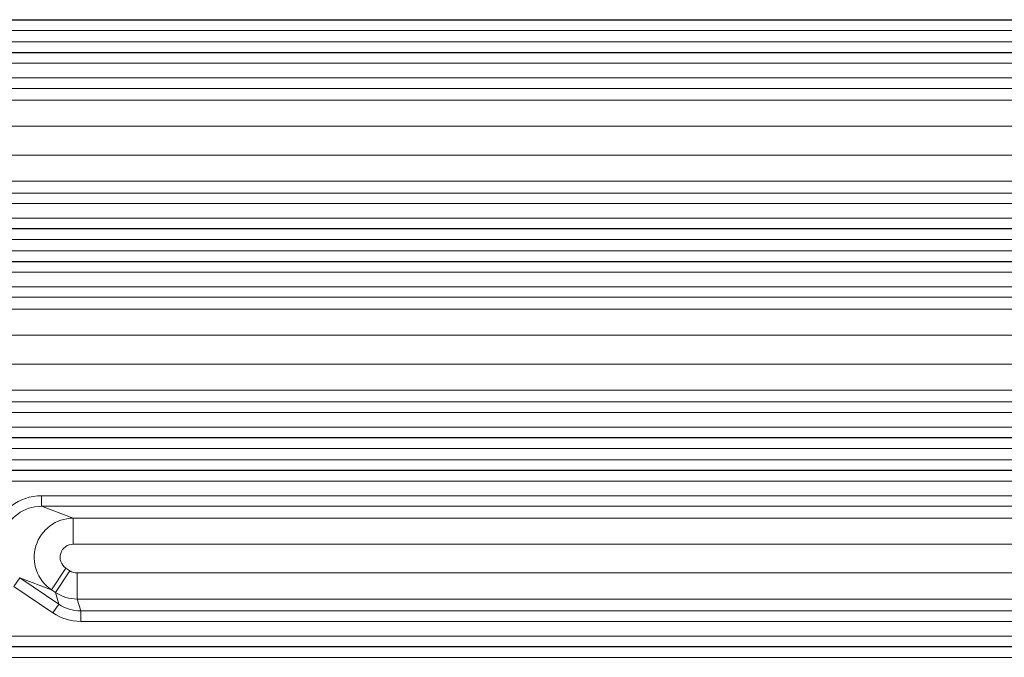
# Model space of a CAD drawing. Header units: millimetres. Extents: x 990 to 1811, y 0 to 562.
# Tile 75 of 256: x 1318 to 1337, y 315 to 327. Entities that reach past the tile are written whole.
import ezdxf

# ---------------------------------------------------------------- set-up
doc = ezdxf.new("R2010")
doc.units = ezdxf.units.MM
doc.layers.add('1', color=7, linetype='Continuous', true_color=0xffffff)

msp = doc.modelspace()

# ---------------------------------------------------------------- linework, layer by layer
at = {"layer": '1', "color": 7, "linetype": 'Continuous', "lineweight": 18}
for p, q in [((1217.084, 326.948), (1350.757, 326.948)), ((1338.644, 326.954), (1229.197, 326.954)), ((1350.763, 326.748), (1217.078, 326.748)), ((1217.078, 326.528), (1350.763, 326.528)), ((1350.757, 326.328), (1217.084, 326.328)), ((1217.088, 326.322), (1350.753, 326.322)), ((1350.746, 326.122), (1217.095, 326.122)), ((1306.993, 325.84), (1348.411, 325.84)), ((1348.411, 325.64), (1306.993, 325.64)), ((1307.6, 325.413), (1346.761, 325.413)), ((1346.761, 324.914), (1307.6, 324.914)), ((1307.677, 324.363), (1346.761, 324.363)), ((1346.761, 323.863), (1307.677, 323.863)), ((1307.743, 323.636), (1348.411, 323.636)), ((1348.411, 323.436), (1307.743, 323.436)), ((1217.095, 323.154), (1350.746, 323.154)), ((1217.084, 322.948), (1350.757, 322.948)), ((1350.753, 322.954), (1217.088, 322.954)), ((1350.763, 322.748), (1217.078, 322.748)), ((1217.078, 322.528), (1350.763, 322.528)), ((1350.757, 322.328), (1217.084, 322.328)), ((1217.088, 322.322), (1350.753, 322.322)), ((1350.746, 322.122), (1217.095, 322.122)), ((1312.92, 321.84), (1348.411, 321.84)), ((1348.411, 321.64), (1312.92, 321.64)), ((1313.527, 321.413), (1346.761, 321.413)), ((1346.761, 320.914), (1313.527, 320.914)), ((1313.604, 320.363), (1346.761, 320.363)), ((1346.761, 319.863), (1313.604, 319.863)), ((1313.67, 319.636), (1348.411, 319.636)), ((1348.411, 319.436), (1313.67, 319.436)), ((1217.095, 319.154), (1350.746, 319.154)), ((1217.084, 318.948), (1350.757, 318.948)), ((1350.753, 318.954), (1217.088, 318.954)), ((1350.763, 318.748), (1217.078, 318.748)), ((1217.078, 318.528), (1350.763, 318.528)), ((1350.757, 318.328), (1217.084, 318.328)), ((1217.088, 318.322), (1350.753, 318.322)), ((1350.746, 318.122), (1217.095, 318.122)), ((1318.847, 317.84), (1348.411, 317.84)), ((1318.847, 317.84), (1318.847, 317.64)), ((1348.411, 317.64), (1318.847, 317.64)), ((1318.847, 317.64), (1319.455, 317.413)), ((1319.455, 317.413), (1319.455, 316.914)), ((1319.455, 317.413), (1346.761, 317.413)), ((1346.761, 316.914), (1319.455, 316.914)), ((1319.036, 316.042), (1319.315, 316.457)), ((1319.315, 316.457), (1319.391, 316.405)), ((1318.43, 316.269), (1318.318, 316.103)), ((1318.43, 316.269), (1319.178, 315.765)), ((1319.036, 316.042), (1318.43, 316.269)), ((1319.112, 315.991), (1319.391, 316.405)), ((1319.531, 315.863), (1319.531, 316.363)), ((1319.531, 316.363), (1346.761, 316.363)), ((1319.066, 315.599), (1318.318, 316.103)), ((1319.112, 315.991), (1319.036, 316.042)), ((1319.178, 315.765), (1319.112, 315.991)), ((1319.178, 315.765), (1319.066, 315.599)), ((1319.531, 315.863), (1319.597, 315.636)), ((1346.761, 315.863), (1319.531, 315.863)), ((1319.597, 315.436), (1319.597, 315.636)), ((1319.597, 315.636), (1348.411, 315.636)), ((1348.411, 315.436), (1319.597, 315.436)), ((1217.095, 315.154), (1350.746, 315.154)), ((1217.084, 314.948), (1350.757, 314.948)), ((1350.753, 314.954), (1217.088, 314.954)), ((1350.763, 314.748), (1217.078, 314.748))]:
    msp.add_line(p, q, dxfattribs=at)
for centre, major_axis, ratio, start_param, end_param in [((1318.854, 316.889), (-0.9, 0.337), 0.988999, 5.074026, 6.36201), ((1318.854, 316.889), (-0.714, 0.267), 0.983262, 5.074026, 6.36201), ((1319.456, 316.663), (0.263, 0.702), 0.996374, 0.361637, 2.903416), ((1319.456, 316.663), (-0.237, 0.089), 0.988999, 5.074026, 7.615805), ((1319.531, 316.613), (0.07, -0.24), 0.998514, 5.407425, 6.000736), ((1319.531, 316.613), (0.72, 0.209), 0.999505, 3.836629, 4.42994), ((1319.596, 316.388), (-0.21, 0.722), 0.997724, 2.265832, 2.859144), ((1319.596, 316.388), (0.266, -0.914), 0.998514, 5.407425, 6.000736)]:
    msp.add_ellipse(centre, major_axis=major_axis, ratio=ratio, start_param=start_param, end_param=end_param, dxfattribs=at)

doc.saveas('drawing.dxf')
